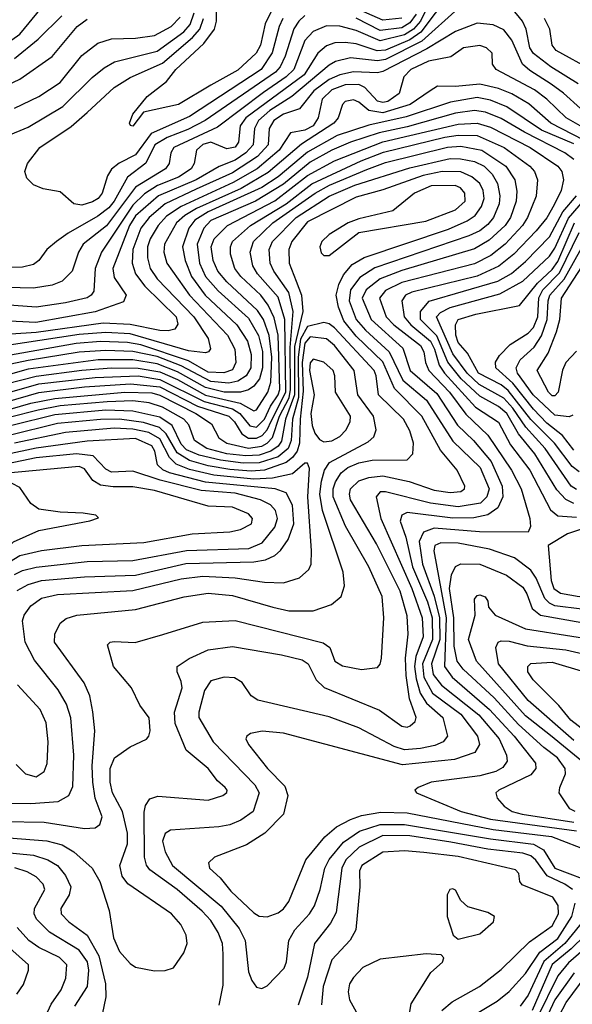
# Model space of a CAD drawing. Extents: x 997026 to 1115308, y 536381 to 619039.
# Tile 102 of 256: x 1012934 to 1014989, y 563408 to 567070. Entities that reach past the tile are written whole.
import ezdxf

# ---------------------------------------------------------------- set-up
doc = ezdxf.new("R2010")
doc.units = 0

msp = doc.modelspace()

# ---------------------------------------------------------------- linework, layer by layer
at = {"layer": '0CON20XD'}
for points in [[(1014485, 567188.1), (1014425.1, 567065), (1014399, 567035), (1014365, 567014.2), (1014275, 566990.9), (1014185, 567030.2), (1014125, 567045.4), (1014075, 567047), (1014025, 567026.6), (1013995, 566992.2), (1013953.2, 566885), (1013925, 566857.4), (1013841.1, 566798.9), (1013669.2, 566670.8), (1013507.4, 566595), (1013495.8, 566575), (1013490.3, 566535), (1013476.2, 566515), (1013365, 566447), (1013256.8, 566303.2), (1013170.5, 566235), (1013152.9, 566205), (1013129.1, 566135), (1013092.3, 566097.7), (1013055, 566083.1), (1012985, 566071.4), (1012785, 566076.7)], [(1014533.2, 567166.8), (1014426.2, 567023.8), (1014385, 566995.1), (1014295, 566957.2), (1014264.1, 566954.1), (1014185, 566979.9), (1014145, 566985.7), (1014106.6, 566983.4), (1014075, 566973.3), (1014042.7, 566945), (1013992.3, 566865), (1013774.6, 566705), (1013753.6, 566675), (1013747.7, 566615), (1013735, 566595.7), (1013705, 566590), (1013645, 566614.9), (1013615, 566606.4), (1013591.5, 566585), (1013582.8, 566535), (1013571.5, 566515), (1013525.2, 566485), (1013446.9, 566453.1), (1013398, 566422), (1013355, 566379.7), (1013238.3, 566205), (1013214.5, 566145), (1013209.7, 566060.3), (1013200.4, 566045), (1013185, 566036.1), (1013105, 566017), (1012995, 566000.5), (1012795, 566016.3)], [(1014565, 567111.1), (1014430.1, 566989.9), (1014295, 566921.8), (1014265, 566916.9), (1014165, 566927.6), (1014108.8, 566915), (1014085, 566901.2), (1013945.6, 566784.4), (1013865, 566731.9), (1013822.5, 566695), (1013806.9, 566665), (1013802.4, 566605), (1013775.7, 566574.3), (1013735, 566547.6), (1013675.9, 566524.1), (1013590, 566475), (1013450.4, 566415), (1013365, 566340.1), (1013342.5, 566305), (1013280.5, 566145), (1013285, 566111.8), (1013330, 566045), (1013319.5, 566020.5), (1013215, 565983.8), (1012993.6, 565943.6), (1012775, 565955.5)], [(1012875, 566973.8), (1012935, 567016.6), (1013015, 567114.7)], [(1013868.9, 567101.1), (1013847.5, 567055), (1013829.2, 566975), (1013814, 566945), (1013745, 566881.8), (1013645, 566826.3), (1013525, 566754.4), (1013394.1, 566725.9), (1013355, 566674.3), (1013346.2, 566676.2), (1013342, 566685), (1013355, 566718.8), (1013408.5, 566785), (1013480, 566840), (1013514.4, 566885), (1013619.1, 566980.9), (1013658.5, 567035), (1013666.3, 567065), (1013666.2, 567105)], [(1014355, 567075.7), (1014285, 567067.9), (1014155.1, 567125.1)], [(1015011.5, 566831.5), (1014910, 566895), (1014845, 566944), (1014831.6, 566965), (1014817.3, 567035), (1014804, 567064), (1014765, 567112.5)], [(1013995, 567085.2), (1013972.8, 567065), (1013953.9, 567036.1), (1013921.5, 566935), (1013902.6, 566895), (1013885.8, 566875), (1013623.6, 566695), (1013558.8, 566661.2), (1013482.5, 566632.5), (1013436.6, 566605), (1013403, 566537), (1013335, 566484.8), (1013285.7, 566395), (1013265, 566370.6), (1013225, 566339), (1013113.9, 566276.1), (1013071.2, 566245), (1013034.7, 566215.3), (1013005.3, 566174.7), (1012985, 566159.1), (1012945, 566150), (1012685, 566145.3)], [(1012885, 566637.3), (1012965, 566670), (1013095, 566747.4), (1013204.1, 566855), (1013248.6, 566891.4), (1013286.7, 566913.3), (1013445, 566952.6), (1013544.5, 567025), (1013568.3, 567051.7), (1013582.6, 567095)], [(1012885, 566824.8), (1012935, 566849.2), (1013055, 566933.3), (1013148.2, 567045), (1013185, 567071.9)], [(1012914.4, 566925.6), (1013002.7, 566997.3), (1013090.7, 567085)], [(1012915, 566741.6), (1013005, 566783.8), (1013085, 566836.4), (1013165, 566936.6), (1013225, 566982.6), (1013275, 566998.4), (1013365, 567000.9), (1013435, 567011.2), (1013497.6, 567045), (1013530.6, 567079.4)], [(1013913.3, 567075), (1013899.2, 567045), (1013873.6, 566946.4), (1013832.2, 566885), (1013565, 566710.3), (1013423.4, 566646.6), (1013365, 566567.5), (1013303.7, 566536.3), (1013275.5, 566514.5), (1013260.1, 566489.9), (1013241.2, 566425), (1013225.3, 566405), (1013205, 566392.6), (1013165, 566379.8), (1013135.2, 566385.2), (1013085, 566430), (1013021.4, 566441.4), (1012985.4, 566455.4), (1012960.3, 566480.3), (1012953.1, 566505), (1012962.5, 566535), (1013008.8, 566595), (1013125, 566672.9), (1013185, 566724.7), (1013285, 566817.7), (1013345.5, 566855), (1013465, 566908.9), (1013576.6, 567003.4), (1013604.4, 567035), (1013618.2, 567075)], [(1014409.1, 567090.9), (1014385, 567058.8), (1014355, 567039.8), (1014275, 567029.6), (1014185, 567075.9)], [(1015065, 566881.5), (1014929.2, 566955), (1014914.3, 566975), (1014905.2, 567035), (1014885.7, 567075)], [(1015019.4, 566739.4), (1014957.1, 566797.1), (1014910.5, 566830.5), (1014830.9, 566880.9), (1014804.4, 566904.4), (1014764.2, 566994.2), (1014735, 567031.7), (1014695, 567051.4), (1014635, 567057.4), (1014555, 567026.4), (1014448.9, 566961.1), (1014285, 566877.3), (1014265, 566872.4), (1014175, 566876.3), (1014125, 566865.1), (1014085, 566847.7), (1014027.8, 566805), (1013975, 566738.8), (1013915, 566718.8), (1013879, 566695), (1013862.4, 566665), (1013857.8, 566605), (1013818.5, 566561.5), (1013725, 566500.7), (1013590.7, 566439.3), (1013475.6, 566385), (1013415.7, 566335), (1013384.6, 566295), (1013354.9, 566215), (1013352.9, 566165), (1013365.2, 566125), (1013399.6, 566079.6), (1013516.6, 565965), (1013522.4, 565937.6), (1013510.6, 565919.4), (1013486.8, 565913.2), (1013455.7, 565914.3), (1013345, 565936.7), (1013245, 565941.9), (1012995, 565906.2), (1012787.2, 565892.8)], [(1015045, 566660.4), (1014967, 566705), (1014894.3, 566774.3), (1014848.6, 566808.6), (1014705.6, 566885), (1014693.1, 566905), (1014691.4, 566945), (1014670, 566965), (1014645, 566973.5), (1014584.8, 566965.2), (1014538.2, 566931.8), (1014455, 566916.4), (1014389, 566885), (1014362.7, 566857.3), (1014345.2, 566795), (1014303.6, 566766.4), (1014285, 566762), (1014265, 566767.4), (1014217.6, 566817.6), (1014195, 566829), (1014145, 566827.2), (1014095, 566809), (1014059, 566775), (1014044, 566705), (1014025, 566674.9), (1013995, 566659.2), (1013940.8, 566649.2), (1013898.5, 566585), (1013816.7, 566515), (1013728.1, 566465), (1013534.1, 566375), (1013480.5, 566339.5), (1013448.7, 566305), (1013419.2, 566255), (1013410, 566225), (1013409.7, 566185), (1013419.5, 566145), (1013445, 566106.8), (1013582.2, 565965), (1013634.7, 565885), (1013644, 565846)], [(1015032.3, 566622.3), (1014909, 566685), (1014827.1, 566757.1), (1014764.5, 566794.5), (1014714.5, 566814.5), (1014645, 566830.7), (1014555, 566821.9), (1014487.4, 566822.6), (1014460.4, 566805), (1014386.9, 566755), (1014285, 566724.2), (1014232.2, 566732.2), (1014195, 566763.4), (1014175, 566772.5), (1014145, 566765.8), (1014134.6, 566755), (1014119.1, 566705), (1014102.4, 566685), (1013982.5, 566607.5), (1013858.4, 566501.6), (1013757.3, 566442.7), (1013591.7, 566368.3), (1013548, 566342), (1013517.3, 566315), (1013472.4, 566235), (1013470.5, 566205), (1013480.8, 566165), (1013565.7, 566045), (1013706.7, 565896.7)], [(1014995, 566608), (1014875, 566658.9), (1014745.9, 566745.9), (1014685, 566770.5), (1014635, 566780.2), (1014536.4, 566763.6), (1014371.5, 566708.5), (1014232.3, 566677.7), (1014115, 566639.4), (1014005, 566577.8), (1013895, 566485.1), (1013835, 566445.5), (1013634.8, 566355.2), (1013585.2, 566324.8), (1013563.4, 566295), (1013540, 566225), (1013548.9, 566175), (1013573.3, 566115), (1013623.9, 566045), (1013741.9, 565935), (1013780.9, 565875), (1013795.1, 565825), (1013794.3, 565775), (1013776.6, 565745), (1013745, 565725.6), (1013711.9, 565718.1), (1013645, 565724), (1013535, 565782.3), (1013445, 565817.1), (1013355, 565836.3), (1013255, 565840), (1013155, 565833.5), (1012965, 565802), (1012835.1, 565774.9)], [(1014995, 566550), (1014962.1, 566575), (1014811.2, 566651.2), (1014725, 566703), (1014666.4, 566726.4), (1014625, 566732), (1014555, 566722.7), (1014375, 566671.5), (1014271.2, 566648.8), (1014165, 566614.3), (1014095, 566585.3), (1014015, 566539.7), (1013915, 566457.9), (1013811.5, 566395), (1013645, 566323.1), (1013618.5, 566295), (1013594.4, 566235), (1013602.7, 566165), (1013624.6, 566115), (1013671.8, 566061.8), (1013785, 565959.8), (1013822, 565895), (1013836.6, 565836.6), (1013837.5, 565775), (1013826.3, 565735), (1013805, 565706.6), (1013785, 565693), (1013755.5, 565684.5), (1013695, 565684.8), (1013625, 565702.1), (1013520.6, 565760.6), (1013445, 565790.6), (1013354.4, 565805.6), (1013225.5, 565805.4), (1012965, 565770.3), (1012715, 565700.2)], [(1012884, 565716), (1012995, 565744.8), (1013165, 565766.9), (1013275, 565775.4), (1013375, 565774.1), (1013455, 565760.6), (1013521.5, 565731.5), (1013625, 565674.1), (1013754.2, 565644.2), (1013805, 565615.3), (1013815, 565619.7), (1013856.8, 565685), (1013867.7, 565722.3), (1013872, 565815), (1013861.8, 565895), (1013840.4, 565955), (1013818.6, 565988.6), (1013705, 566095.2), (1013671.5, 566135), (1013653.6, 566175), (1013646.8, 566225), (1013657, 566255), (1013707, 566305), (1013883.1, 566396.9), (1014005, 566490.1), (1014105, 566545.3), (1014284.8, 566615.2), (1014565, 566681.8), (1014635, 566685.1), (1014685, 566670.1), (1014832.9, 566595), (1014935.3, 566525.3), (1014951, 566505), (1014957.1, 566475), (1014947.7, 566435), (1014921.5, 566381.5), (1014895, 566333.1), (1014855.5, 566285), (1014772.1, 566197.9), (1014716.5, 566153.5), (1014635, 566115.8), (1014393, 566057), (1014368.8, 566045), (1014355.2, 566024.8), (1014364.5, 565965), (1014389, 565935), (1014462.4, 565875), (1014477.4, 565845), (1014494.5, 565785), (1014513.5, 565755), (1014629.4, 565629.4), (1014715, 565573.3), (1014759, 565489), (1014831.6, 565395), (1014907.7, 565247.7)], [(1012739.9, 565639.9), (1013005, 565715.2), (1013215, 565739.5), (1013375.1, 565745.1), (1013455, 565732.5), (1013619.6, 565649.6), (1013725, 565622.8), (1013753.1, 565605), (1013789.9, 565559.9), (1013815, 565554.7), (1013845, 565583.9), (1013867.3, 565632.7), (1013896, 565675), (1013901.6, 565695), (1013895, 565896.7), (1013880.8, 565960.8), (1013858.4, 566008.4), (1013831.3, 566045), (1013756.3, 566115), (1013733.8, 566145), (1013717.9, 566197.9), (1013717.5, 566225), (1013725.2, 566245), (1013792, 566305), (1013925, 566385.8), (1014021, 566459), (1014204.4, 566545.6), (1014287.4, 566577.4), (1014515, 566633), (1014565, 566640.9), (1014635, 566638.8), (1014736.2, 566595), (1014831.4, 566525), (1014848.4, 566505), (1014860.5, 566475), (1014855, 566414.2), (1014822.8, 566335), (1014803.9, 566305), (1014739.8, 566235), (1014686.7, 566193.3), (1014625, 566162.2), (1014355, 566092.8), (1014295, 566063.5), (1014271.7, 566035), (1014297.2, 565965), (1014326.2, 565935), (1014425, 565858), (1014437.1, 565835), (1014443, 565795), (1014455.4, 565765), (1014532.9, 565685), (1014593.2, 565603.2), (1014675.5, 565525.5), (1014762.8, 565395), (1014799.6, 565325)], [(1012795, 565622.7), (1013005, 565683.3), (1013175, 565704.6), (1013346.4, 565716.4), (1013455, 565704.4), (1013595, 565632.8), (1013712.2, 565595), (1013733.3, 565575), (1013760, 565530), (1013785, 565514.1), (1013815, 565513.6), (1013836.3, 565523.7), (1013855, 565544.6), (1013870.1, 565579.9), (1013924.3, 565685), (1013920.2, 565955), (1013895, 566038.4), (1013818.6, 566125), (1013800.7, 566155), (1013791.1, 566205), (1013804.1, 566245), (1013875.8, 566315), (1014032.8, 566425), (1014086.5, 566455), (1014225, 566513.2), (1014295, 566538.4), (1014525.6, 566595.6), (1014575, 566599.3), (1014652.7, 566585)], [(1012735, 565574.6), (1012975, 565643.8), (1013065, 565660.7), (1013325, 565685.4), (1013425, 565681.9), (1013455, 565673.6), (1013589.3, 565605), (1013647.4, 565567.4), (1013674.7, 565515), (1013704, 565495), (1013785, 565476.9), (1013835, 565484.4), (1013855, 565495.3), (1013874, 565516), (1013900.4, 565595), (1013936.8, 565663.2), (1013941.7, 565695), (1013939.6, 565850.4), (1013951.1, 565985), (1013935, 566055.2), (1013879.5, 566135), (1013866.2, 566165), (1013862.3, 566215), (1013874.1, 566245), (1013962.1, 566335), (1014085, 566413.8), (1014180.6, 566455), (1014385, 566519.7), (1014535, 566553.2), (1014573, 566553), (1014625, 566542.2), (1014661.1, 566525), (1014691.7, 566495), (1014710.6, 566460.6), (1014720.4, 566415), (1014716.9, 566385), (1014695.7, 566334.3), (1014675, 566307.9), (1014645, 566284.9), (1014604.1, 566265.9), (1014255, 566147.5), (1014198.7, 566111.3), (1014164.1, 566065), (1014159.6, 566025), (1014185.4, 565955), (1014219.9, 565915), (1014307.7, 565835), (1014359.2, 565729.2), (1014446.5, 565655), (1014545, 565502.2), (1014647.3, 565405), (1014679.7, 565325), (1014671.7, 565295), (1014647.4, 565272.6), (1014565, 565258.4), (1014461.7, 565271.7), (1014295, 565314.7), (1014275, 565313.8), (1014259.6, 565295), (1014277.8, 565215), (1014392.4, 564955), (1014431.5, 564845), (1014434.2, 564775), (1014407.9, 564702.1), (1014402.7, 564665), (1014408.1, 564618.1), (1014423.5, 564565)], [(1014652.7, 566585), (1014742.6, 566525), (1014776, 566475), (1014782.9, 566432.9), (1014780, 566395), (1014759.1, 566335), (1014739.8, 566305), (1014680.1, 566249.9), (1014625, 566217.7), (1014355, 566137.8), (1014275, 566106.4), (1014222.1, 566065), (1014207.8, 566035), (1014241.2, 565955), (1014359, 565849), (1014386.2, 565765), (1014485, 565680), (1014562.4, 565562.4), (1014622.3, 565505), (1014687.2, 565427.2), (1014728.6, 565335), (1014731.5, 565295), (1014712.9, 565255), (1014675, 565228.1), (1014622.8, 565217.2), (1014545, 565216.4), (1014375, 565237.2), (1014355, 565226.8), (1014349.2, 565205), (1014370.8, 565145), (1014395.3, 565035), (1014450.2, 564905), (1014468.6, 564845), (1014469.2, 564765), (1014432.5, 564675), (1014437.6, 564625), (1014469.4, 564565), (1014575, 564487.4), (1014636.6, 564405), (1014643.6, 564375), (1014626.5, 564345), (1014551.5, 564318.5), (1014358.3, 564298.3), (1013915, 564417.1), (1013835.9, 564424.1), (1013792.5, 564415), (1013778.6, 564405), (1013775.6, 564395), (1013785.5, 564375), (1013855.9, 564285), (1013919.9, 564219.9), (1013930.8, 564185), (1013914.7, 564115), (1013845.5, 564044.5), (1013778.2, 564001.8), (1013658, 563955), (1013636.7, 563935), (1013640, 563915), (1013679.2, 563879.2), (1013719, 563829), (1013805, 563748.2), (1013825, 563736.1), (1013855, 563733.8), (1013895, 563748.2), (1013915, 563762.9), (1013935, 563791.1), (1013997.9, 563945), (1014068.6, 564031.4), (1014112.3, 564067.7), (1014163.9, 564096.1), (1014205, 564110.3), (1014276.8, 564123.2), (1014375, 564120.4), (1014695, 564058.4), (1014912.1, 564032.1), (1015060, 563975)], [(1013675.4, 563405.4), (1013690.4, 563479.6), (1013691.4, 563595), (1013688.2, 563635), (1013672.5, 563675), (1013645, 563720.3), (1013612.8, 563755), (1013519.5, 563835), (1013418.6, 563908.6), (1013405.5, 563925.5), (1013398, 563955), (1013396.8, 564123.3), (1013402.2, 564147.8), (1013417.7, 564172.3), (1013447.3, 564182.7), (1013635, 564167.5), (1013690, 564185), (1013704.3, 564195.7), (1013705.6, 564205), (1013698.1, 564215), (1013669.4, 564239.4), (1013635, 564285.4), (1013553.2, 564353.2), (1013512.7, 564452.7), (1013509.7, 564495), (1013538.1, 564585), (1013535, 564608.8), (1013519.4, 564645), (1013519.2, 564665), (1013564.3, 564694.3), (1013635, 564726.8), (1013725, 564738.8), (1013908.3, 564708.3), (1013985, 564689.5), (1014007.1, 564675), (1014037.2, 564615), (1014067, 564587), (1014271.7, 564501.7), (1014355, 564442.5), (1014375, 564438.8), (1014386.4, 564443.6), (1014405, 564460.6), (1014408.7, 564475), (1014384.1, 564544.1), (1014371.2, 564631.2), (1014369.6, 564695), (1014378.3, 564785), (1014375, 564852.5), (1014348.8, 564945), (1014260.7, 565120.7), (1014164.8, 565285), (1014160.7, 565305), (1014164.8, 565325), (1014195, 565354.8), (1014232, 565368), (1014285, 565373.3), (1014382.1, 565352.1), (1014475, 565320.2), (1014535, 565311.2), (1014574.2, 565315.8), (1014588.1, 565325), (1014590, 565335), (1014560.6, 565395), (1014498.8, 565468.8), (1014430.3, 565595), (1014328.1, 565698.1), (1014285, 565798.2), (1014185, 565893.1), (1014140.2, 565950.2), (1014120.3, 566000.3), (1014111.3, 566045), (1014120.6, 566085), (1014138.8, 566121.2), (1014170.4, 566159.6), (1014214.7, 566185.3), (1014528.5, 566291.5), (1014598.5, 566321.5), (1014627.7, 566342.3), (1014651.4, 566375), (1014661.5, 566405), (1014657.7, 566435), (1014645, 566460.5), (1014616.2, 566486.2), (1014575, 566504), (1014505, 566505.1), (1014435, 566491.1), (1014285, 566437.5), (1014185, 566410.4), (1014005, 566318.6), (1013946.5, 566245), (1013934.5, 566215.5), (1013935.9, 566165), (1013962.9, 566097.1), (1013981.6, 566045), (1013987.1, 565985), (1013956.3, 565855), (1013955.7, 565674.3), (1013922.3, 565585), (1013907.5, 565502.5), (1013895.8, 565484.2), (1013867.9, 565465), (1013825, 565450.9), (1013775, 565447.9), (1013705, 565455.8), (1013630.5, 565475), (1013583.9, 565505), (1013562.8, 565562.8), (1013544.4, 565585), (1013465, 565629), (1013415, 565645.5), (1013355, 565652), (1013259, 565649), (1013085, 565633.9), (1013002.7, 565617.3), (1012895, 565590.8)], [(1014065, 566192.5), (1014085, 566193.3), (1014195, 566279.2), (1014445, 566320.6), (1014555, 566363.5), (1014590.4, 566395), (1014589.4, 566425), (1014574.1, 566444.1), (1014553.8, 566453.8), (1014465, 566451.9), (1014402.4, 566425), (1014321.3, 566358.7), (1014195, 566329.6), (1014156.2, 566315), (1014085, 566270.9), (1014057.3, 566245), (1014050.5, 566225), (1014055, 566203.3), (1014065, 566192.5)], [(1014995, 565270.5), (1014965.3, 565285.3), (1014931.3, 565321.3), (1014850.3, 565455), (1014789.7, 565529.7), (1014745.5, 565605), (1014715, 565631.5), (1014645, 565669.8), (1014575.9, 565735), (1014526.6, 565796.6), (1014485, 565894.9), (1014425.1, 565955), (1014424.7, 565985.3), (1014457.2, 566022.8), (1014711.8, 566098.2), (1014763.3, 566126.7), (1014815, 566170.5), (1014905, 566262.7), (1014954.6, 566355.4), (1015005.5, 566415)], [(1015005, 565323), (1014984.8, 565335), (1014889, 565475), (1014816.4, 565555), (1014768.6, 565625), (1014735, 565662.1), (1014642.8, 565712.8), (1014598, 565755), (1014545, 565827.1), (1014484.4, 565965), (1014498.9, 565981.1), (1014535, 565999.1), (1014719.8, 566050.2), (1014805, 566097), (1014905, 566190), (1014925, 566220.9), (1014975, 566332), (1015038.7, 566405)], [(1015015, 565388.6), (1014988.7, 565408.7), (1014923.4, 565495), (1014835, 565583.4), (1014751.3, 565691.3), (1014725, 565711.6), (1014641.1, 565755), (1014599.5, 565829.5), (1014565, 565869.7), (1014556.5, 565896.5), (1014554.5, 565935.5), (1014565.4, 565955), (1014630.6, 565975), (1014792.4, 566007.6), (1014859.4, 566090.6), (1014915, 566140.6), (1014935, 566171), (1014997.6, 566315)], [(1014995, 565468.8), (1014953.5, 565523.5), (1014895, 565570.1), (1014845, 565621.6), (1014768.8, 565718.8), (1014705.3, 565775), (1014703.4, 565796.6), (1014718.4, 565821.6), (1014758.5, 565861.5), (1014825, 565904), (1014845.2, 565924.8), (1014861.1, 565965), (1014864.8, 566035.2), (1014880.3, 566065), (1014941.9, 566128.1), (1015015, 566278.8)], [(1014991.1, 565598.9), (1014977.4, 565592.6), (1014925, 565599.4), (1014844.4, 565675), (1014785.7, 565755), (1014781.1, 565775), (1014795.9, 565805), (1014847.5, 565852.5), (1014875.2, 565894.8), (1014895.9, 565955), (1014899, 566025), (1014905.5, 566045), (1014959.1, 566105), (1015035, 566240.7)], [(1015005, 565837.9), (1014964.8, 565795.2), (1014953.5, 565766.5), (1014937.3, 565685), (1014925, 565671), (1014915, 565671.7), (1014901.2, 565685), (1014858.2, 565765), (1014900.1, 565829.9), (1014931.1, 565908.9), (1014943, 565955), (1014948.7, 566035), (1015055, 566196.7)], [(1013435, 563532.5), (1013475, 563534.3), (1013505.6, 563544.4), (1013545, 563600), (1013556.4, 563635), (1013552.7, 563665), (1013533.5, 563705), (1013498.5, 563745), (1013336.5, 563856.5), (1013314.7, 563884.7), (1013306.9, 563925), (1013334.8, 564005), (1013335.5, 564045), (1013316.5, 564125), (1013279.2, 564195), (1013270.8, 564235), (1013271, 564285), (1013286.4, 564325), (1013345, 564365.6), (1013405.5, 564394.5), (1013413.8, 564405), (1013419.2, 564425), (1013415.9, 564474.1), (1013380.3, 564520.3), (1013350, 564585), (1013283.5, 564665), (1013261.2, 564745), (1013270, 564755), (1013285, 564757.8), (1013363.4, 564753.4), (1013465.9, 564784.1), (1013615, 564829.7), (1013735, 564836.1), (1014063.1, 564753.1), (1014087.1, 564735), (1014105.7, 564685), (1014135, 564667.5), (1014205, 564652.9), (1014265, 564660.8), (1014275, 564673.8), (1014279.1, 564695), (1014288.1, 564845), (1014282.4, 564925), (1014232.5, 565035), (1014146.3, 565186.3), (1014100.3, 565295), (1014099.6, 565325), (1014108.8, 565351.2), (1014130, 565385), (1014155, 565404.5), (1014195, 565422.5), (1014245, 565431.7), (1014375, 565433.6), (1014396.2, 565455), (1014398.9, 565495), (1014385, 565541.1), (1014361.1, 565585), (1014268.3, 565675), (1014260.5, 565745), (1014253, 565765), (1014105, 565923.9), (1014085, 565939.1), (1014065, 565944.2), (1014005, 565928.8), (1013978.1, 565881.9), (1013969.5, 565815), (1013970.5, 565665), (1013949.3, 565585), (1013943.6, 565505), (1013932.9, 565475), (1013895, 565444.4), (1013825, 565421.7), (1013765, 565420.5), (1013681.3, 565431.3), (1013601, 565451), (1013555, 565469.9), (1013535, 565491.2), (1013500.6, 565560.6), (1013455, 565592), (1013355, 565614.4), (1013255, 565617.6), (1013065, 565600.2), (1012905, 565560.3)], [(1013644, 565846), (1013635.8, 565834.2), (1013625, 565831.2), (1013561.6, 565838.4), (1013345, 565901.2), (1013255, 565906.6), (1013155, 565899.8), (1012804.3, 565845.7)], [(1013706.7, 565896.7), (1013734.2, 565845), (1013738.4, 565795), (1013725, 565768.4), (1013693, 565757), (1013635, 565758.7), (1013561.5, 565801.5), (1013385, 565861.1), (1013335, 565869.4), (1013235, 565872.9), (1013144.4, 565865.6), (1012829.6, 565810.4)], [(1013175, 564062.1), (1013215, 564064.5), (1013232.5, 564077.5), (1013240.3, 564105), (1013214.8, 564175), (1013205.5, 564235), (1013203.6, 564295), (1013213.4, 564425), (1013206, 564496), (1013194.7, 564555), (1013173.7, 564603.7), (1013064.1, 564755), (1013065.3, 564784.7), (1013084.7, 564825.3), (1013106.9, 564843.1), (1013146.2, 564855), (1013365, 564876.5), (1013546.3, 564923.7), (1013635, 564937.9), (1013725, 564928.8), (1013875.2, 564885.2), (1013935, 564871.4), (1014025, 564872), (1014094.2, 564895), (1014129.5, 564925), (1014142.1, 564965), (1014137.6, 565015), (1014060.1, 565245), (1014050.7, 565305), (1014056.2, 565353.8), (1014067.4, 565395), (1014086.7, 565423.3), (1014230.5, 565499.5), (1014250.9, 565519.1), (1014260.3, 565545), (1014250.2, 565595), (1014191.5, 565675), (1014178, 565765), (1014105, 565858.7), (1014075, 565883.2), (1014015, 565890), (1013995, 565867.5), (1013985, 565795), (1013988.8, 565688.8), (1013977, 565585), (1013974.6, 565495.4), (1013965.5, 565465), (1013948.4, 565441.6), (1013925, 565423.2), (1013845, 565394.9), (1013795, 565390.9), (1013715, 565397.4), (1013635, 565410.8), (1013565, 565430.6), (1013519.6, 565459.6), (1013479.3, 565529.3), (1013453.4, 565553.4), (1013395, 565571.9), (1013305, 565584.2), (1013235, 565583.7), (1013075, 565568.3), (1012895, 565523.6)], [(1014065, 565500.7), (1014095, 565503.4), (1014125, 565519.8), (1014146.9, 565543.1), (1014162.8, 565575), (1014163.8, 565595), (1014108.1, 565685), (1014106.2, 565745), (1014100, 565765), (1014065, 565796.1), (1014025, 565807.5), (1014015, 565794.3), (1014011.4, 565765), (1014029.6, 565675), (1014017.5, 565605), (1014021.4, 565561.4), (1014032, 565532), (1014049.1, 565509.1), (1014065, 565500.7)], [(1012975, 564154.5), (1013077.6, 564162.4), (1013117.3, 564185), (1013131.3, 564218.7), (1013136, 564335), (1013124.1, 564474.1), (1013108.3, 564525), (1013077.5, 564577.5), (1012988.7, 564688.7), (1012954.8, 564755), (1012944.8, 564835), (1012950.7, 564855), (1012975, 564890), (1013015, 564918.1), (1013075, 564932.2), (1013355, 564947.6), (1013535, 564990.1), (1013615, 565000.6), (1013735.5, 564994.5), (1013845, 564978.4), (1013915, 564975.3), (1013975.2, 564994.8), (1014009.2, 565025), (1014017.8, 565045), (1014019.8, 565095), (1014005.4, 565295.4), (1014011.5, 565401.5), (1014005, 565421.1), (1013995, 565420.4), (1013948.8, 565381.2), (1013874.7, 565365.3), (1013805, 565361.7), (1013656.7, 565376.7), (1013565, 565397.1), (1013516.5, 565416.5), (1013491.7, 565441.7), (1013455, 565510.7), (1013414.5, 565534.5), (1013355, 565547.7), (1013285, 565550.4), (1013105, 565534.5), (1012915, 565494.9)], [(1012925, 564947.1), (1012965, 564970), (1013015.6, 564984.4), (1013175, 564998.5), (1013365, 565004.1), (1013552.3, 565047.7), (1013805, 565054), (1013848.5, 565061.5), (1013882.4, 565077.6), (1013903.6, 565096.4), (1013932.8, 565137.2), (1013953.1, 565195), (1013948.7, 565265), (1013925, 565310.4), (1013884.2, 565325), (1013625, 565350.5), (1013491.4, 565385), (1013466.2, 565396.2), (1013446.4, 565415), (1013436.9, 565465), (1013425.9, 565485), (1013365, 565512.9), (1013185, 565502.5), (1012995, 565476.5), (1012885, 565452.7)], [(1012915, 565006.1), (1012945, 565021), (1012995, 565033.8), (1013184.4, 565055.6), (1013355, 565058.3), (1013555, 565095.8), (1013786, 565104), (1013835.5, 565124.5), (1013882.6, 565182.6), (1013892.9, 565215), (1013885.7, 565245), (1013866.3, 565266.3), (1013829.2, 565285), (1013735, 565309.3), (1013609.3, 565319.3), (1013457.1, 565357.1), (1013355, 565391.1), (1013275, 565387.6), (1013255, 565398.1), (1013207.7, 565447.7), (1013145.8, 565455.8), (1012995, 565440.3), (1012857.7, 565412.3)], [(1012896, 565054), (1012935, 565077.8), (1013015, 565095.8), (1013165, 565114.5), (1013395.2, 565125.2), (1013575, 565158.1), (1013715, 565165.7), (1013755, 565173.9), (1013796.2, 565195), (1013800.4, 565215), (1013785, 565232.3), (1013725, 565256.6), (1013635, 565261.2), (1013435, 565319.3), (1013355, 565332.7), (1013282.3, 565332.3), (1013235, 565338.9), (1013206.4, 565356.4), (1013175, 565399.8), (1013155, 565408.2), (1012875, 565382.3)], [(1012725, 564934.6), (1012795, 564970.4), (1012865, 565085.6), (1012911.2, 565128.8), (1013005, 565170.5), (1013195, 565206), (1013227.5, 565217.5), (1013217, 565227), (1013170, 565235), (1013085, 565238.7), (1013005, 565250), (1012975, 565271.3), (1012935, 565330.5), (1012905.6, 565345.6), (1012865, 565345.4), (1012796.7, 565325), (1012765.6, 565295), (1012742.3, 565207.7), (1012690, 565155), (1012672.3, 565117.7), (1012673, 565055), (1012683.2, 565005), (1012705, 564950.9), (1012725, 564934.6)], [(1014799.6, 565325), (1014832, 565215), (1014834.4, 565185), (1014825.7, 565164.3), (1014644.3, 565165.7), (1014475, 565179.2), (1014435.6, 565164.4), (1014420.2, 565129.8), (1014432.2, 565045), (1014475.8, 564925.8), (1014495.9, 564845), (1014496.7, 564765), (1014466.3, 564675), (1014471.6, 564635), (1014503, 564595), (1014642, 564485), (1014717.9, 564395), (1014744.7, 564335), (1014747, 564313), (1014731.2, 564288.8), (1014705.4, 564274.6), (1014645, 564257.7), (1014465, 564234.2), (1014415.8, 564215), (1014404.2, 564205), (1014410, 564195), (1014575.5, 564125), (1014685, 564096.3), (1015005, 564053)], [(1014907.7, 565247.7), (1014935, 565224.8), (1015005, 565220.3)], [(1015015, 564924.9), (1015217.2, 564972.7), (1015244.3, 564985), (1015263.3, 565005), (1015281.5, 565045), (1015282.5, 565105), (1015268.2, 565135), (1015210.5, 565195), (1015185, 565205.8), (1015115, 565206.7), (1014971.6, 565158.4), (1014900, 565115), (1014910.5, 564985), (1014920.2, 564955), (1014945, 564936.7), (1015015, 564924.9)], [(1015025, 564877.6), (1014925, 564889.8), (1014905, 564899.6), (1014887.7, 564917.7), (1014855, 564992.5), (1014835, 565023.3), (1014775, 565068.8), (1014681.2, 565101.2), (1014565, 565123.6), (1014500, 565125), (1014478.7, 565115), (1014474.8, 565095.2), (1014520.6, 564845), (1014513.7, 564665), (1014542.7, 564625), (1014682, 564505), (1014773.4, 564405), (1014851.9, 564305), (1014853.4, 564285), (1014835, 564262.1), (1014715.6, 564205), (1014705.5, 564195), (1014709.5, 564175), (1014735.6, 564145), (1014765.2, 564125.2), (1014803.1, 564115), (1014995, 564085.6)], [(1015000, 564125), (1014979.6, 564135), (1014940.4, 564195), (1014942.7, 564215), (1014963.8, 564265), (1014962.5, 564285), (1014934, 564325), (1014883.8, 564363.8), (1014788.7, 564448.7), (1014698.3, 564548.3), (1014583, 564655), (1014561.6, 564685), (1014550.2, 564740.2), (1014548.2, 564845), (1014533.1, 564955), (1014539.9, 565005), (1014555, 565036.9), (1014575, 565046), (1014645, 565045.5), (1014745, 565003.9), (1014805, 564960), (1014820.7, 564935), (1014840.5, 564880.5), (1014871.5, 564855), (1015025, 564828.8)], [(1015046, 564295), (1014907.9, 564407.9), (1014815, 564481.4), (1014632.6, 564685), (1014603.1, 564765), (1014628.5, 564855), (1014625.8, 564915), (1014635, 564929.2), (1014645, 564931.4), (1014665, 564923.8), (1014675, 564907.5), (1014678, 564885), (1014702.5, 564855), (1014815, 564804.5), (1015160.4, 564750.4)], [(1014995, 564389.1), (1014825, 564538.6), (1014715.2, 564675), (1014705.4, 564735), (1014713.3, 564755), (1014725, 564760.3), (1014755, 564759), (1014821.5, 564741.5), (1014965, 564727), (1015121.1, 564691.1)], [(1015119.8, 564359.8), (1014983.7, 564465), (1014939.1, 564519.1), (1014843.4, 564615), (1014824.2, 564645), (1014823.9, 564665), (1014835, 564675.8), (1014915, 564680.6), (1015034.4, 564645)], [(1014423.5, 564565), (1014447.7, 564527.7), (1014508.1, 564475), (1014525.3, 564405), (1014509.2, 564385), (1014478.7, 564371.3), (1014425, 564359), (1014365, 564354.9), (1014326.8, 564366.8), (1014195, 564436.7), (1014085, 564477.4), (1013819.4, 564539.4), (1013795, 564555.5), (1013760.9, 564605), (1013732.8, 564622.8), (1013695, 564625.3), (1013645, 564611.5), (1013621, 564575), (1013600.3, 564495), (1013600.7, 564475), (1013653.2, 564385), (1013808.4, 564225), (1013824.7, 564195), (1013802.7, 564125), (1013756.7, 564093.3), (1013715, 564076.1), (1013675, 564068), (1013495, 564055.3), (1013475, 564043.1), (1013464.7, 564015), (1013474.7, 563975), (1013502.9, 563925), (1013682.8, 563772.8), (1013750.7, 563690.7), (1013772.4, 563645), (1013785, 563529.2), (1013796.9, 563496.9), (1013815, 563472.5), (1013835, 563467.5), (1013855, 563477.1), (1013917.2, 563542.8), (1013926, 563566), (1013934.7, 563645), (1013957.6, 563685), (1014012.1, 563745), (1014031, 563775), (1014052, 563835), (1014068.9, 563915), (1014085, 563946.8), (1014138.9, 564011.1), (1014198.4, 564051.6), (1014275, 564076.4), (1014365, 564077.3), (1014685, 564023.9), (1014845, 564004.2), (1014882.7, 563982.7), (1014925, 563914.6), (1015082, 563855)], [(1012995, 564253.8), (1013025, 564274.4), (1013036.4, 564303.6), (1013040, 564385), (1013032.4, 564455), (1013010, 564505), (1012926, 564596)], [(1012920.4, 564300.4), (1012955.4, 564265.4), (1012995, 564253.8)], [(1012885, 564156), (1012975, 564154.5)], [(1012875, 564087.9), (1013025.2, 564085.2), (1013175, 564062.1)], [(1012845, 564031.4), (1013035, 564015.9), (1013091.5, 564001.5), (1013135.7, 563975.7), (1013203.8, 563915), (1013232.1, 563865), (1013266.6, 563756.6), (1013283.2, 563655), (1013305, 563604.2), (1013345, 563559.4), (1013365, 563546.5), (1013435, 563532.5)], [(1014990.7, 563835), (1014962.2, 563855), (1014895.7, 563885.7), (1014854, 563944), (1014835, 563960.5), (1014805, 563970.2), (1014674.9, 563985.1), (1014538.2, 564011.8), (1014384.6, 564035.4), (1014285, 564036.2), (1014196.8, 563993.2), (1014146.7, 563945), (1014132.1, 563915), (1014110.7, 563749.3), (1014090.3, 563709.7), (1014030, 563635), (1014005, 563508.6), (1013969.8, 563405)], [(1012795, 563981.8), (1012985, 563963), (1013038.2, 563945), (1013075, 563924.7), (1013105, 563887.9), (1013123.9, 563845), (1013117.6, 563815), (1013086.5, 563765), (1013088.2, 563745), (1013116.7, 563715), (1013185.1, 563665.1), (1013228.5, 563588.5), (1013253.4, 563485), (1013253.9, 563436.1), (1013240.7, 563370.7)], [(1014504, 563385), (1014543, 563417), (1014644.6, 563475), (1014725, 563537.1), (1014830, 563640), (1014915, 563699.8), (1014937.5, 563745), (1014936.2, 563776.2), (1014917.2, 563807.2), (1014802.4, 563852.4), (1014793.8, 563865), (1014790, 563895), (1014777.8, 563907.8), (1014565, 563957.4), (1014436.7, 563973.3), (1014365, 563979), (1014285, 563973.5), (1014206, 563925), (1014197.5, 563905), (1014199.7, 563845), (1014183.9, 563685), (1014163.1, 563646.9), (1014095, 563573.8), (1014062.3, 563475), (1014056.7, 563406.7)], [(1013139.1, 563400.9), (1013186.8, 563475), (1013190.8, 563535), (1013186.4, 563566.4), (1013155, 563609.6), (1013045, 563676.5), (1012996.2, 563725), (1012988.4, 563745), (1012989, 563765), (1013027.2, 563835), (1013021.9, 563855), (1012995, 563882.1), (1012961.3, 563901.3), (1012916.1, 563916.1)], [(1014565, 563650), (1014575, 563653.3), (1014645, 563670), (1014696.2, 563715), (1014700, 563735), (1014675, 563750), (1014601.1, 563771.1), (1014574.4, 563794.4), (1014555, 563833.3), (1014545, 563838), (1014533.3, 563835), (1014523.8, 563815), (1014523.8, 563735), (1014546.7, 563665), (1014565, 563650)], [(1014555, 562860), (1014565, 562863.3), (1014584.2, 562905), (1014565.3, 562995.3), (1014578.5, 563115), (1014555.7, 563265), (1014562.9, 563305), (1014605, 563356.4), (1014710.4, 563419.6), (1014754.3, 563455.7), (1014815, 563523.3), (1014868, 563602), (1014935, 563652.6), (1014987.2, 563735), (1015000.3, 563785)], [(1015059, 563755), (1014961.9, 563635), (1014883, 563567), (1014825, 563442.3), (1014795, 563401.1)], [(1015088.4, 563715), (1014985.6, 563615), (1014914.3, 563555.7), (1014839.5, 563385)], [(1013031.8, 563365), (1013051.4, 563408.6), (1013087.8, 563462.2), (1013105.3, 563505), (1013109.5, 563555), (1013082.6, 563582.6), (1013005, 563620), (1012967.5, 563645), (1012925, 563693.4)], [(1015105.7, 563675), (1014975, 563562.2), (1014935, 563514), (1014857, 563355)], [(1012923.6, 563446.4), (1012948.3, 563481.7), (1012966.2, 563535), (1012966.9, 563555), (1012897.1, 563617.1)], [(1014355, 563237.5), (1014365, 563262.5), (1014390.6, 563409.4), (1014463.2, 563526.8), (1014506.7, 563565), (1014511.7, 563581.7), (1014501.7, 563591.7), (1014445.9, 563595.9), (1014275, 563576), (1014210.6, 563545), (1014175, 563508.5), (1014160.7, 563485), (1014156.1, 563455), (1014161.1, 563425), (1014185, 563380), (1014245.3, 563335.3), (1014285, 563295.8), (1014311.2, 563281.2), (1014340.5, 563240.5), (1014355, 563237.5)], [(1014996.2, 563525), (1014924.8, 563425.2), (1014880.3, 563329.7)], [(1014940.3, 563365), (1014966.4, 563415), (1015040.9, 563515)]]:
    msp.add_lwpolyline(points, dxfattribs=at)

doc.saveas('drawing.dxf')
